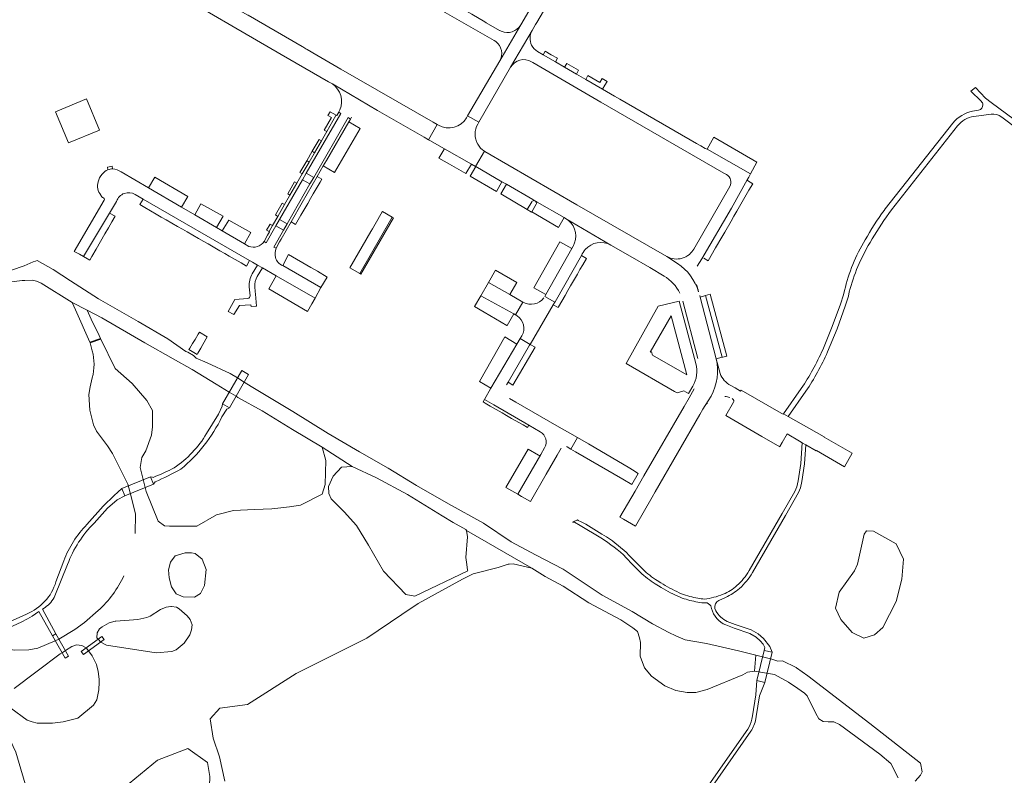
# Model space of a CAD drawing. Header units: metres. Extents: x 166325 to 190320, y 381923 to 404576.
# Tile 214 of 256: x 173074 to 173460, y 386451 to 386748. Entities that reach past the tile are written whole.
import ezdxf

# ---------------------------------------------------------------- set-up
doc = ezdxf.new("R2010")
doc.units = ezdxf.units.M
for name, color, linetype, lineweight in [('B-WE-OG-WATER_BEEK-GV', 8, 'Continuous', 18), ('B-WE-OG-WATER_MEER-GV', 8, 'Continuous', 18), ('B-WE-VH-VERHARDING_ASFALT-GV', 8, 'Continuous', 18), ('B-WE-VH-VERHARDING_BETON-GV', 8, 'Continuous', 18), ('B-WE-VH-VERHARDING_BETONSTRAATSTEEN-GV', 8, 'Continuous', 18), ('B-WE-VH-VERHARDING_HALFVERHARDING-GV', 8, 'Continuous', 18)]:
    doc.layers.add(name, color=color, linetype=linetype, lineweight=lineweight)

msp = doc.modelspace()

# ---------------------------------------------------------------- linework, layer by layer
at = {"layer": 'B-WE-OG-WATER_BEEK-GV', "flags": 128}
for points in [[(173070.372, 386644.953), (173074.499, 386645.455), (173075.521, 386645.499), (173078.643, 386645.621), (173080.187, 386645.169), (173081.948, 386644.434), (173094.139, 386636.786), (173100.001, 386633.775), (173105.862, 386630.765), (173122.77, 386620.958), (173133.892, 386614.654), (173141.299, 386610.458), (173150.803, 386604.789), (173155.871, 386601.659), (173158.551, 386600.004), (173159.275, 386599.557), (173168.863, 386594.281), (173180.751, 386586.889), (173192.436, 386579.988), (173204.155, 386572.388), (173213.746, 386567.99), (173225.93, 386561.365), (173239.532, 386553.025), (173243.891, 386550.352), (173248.785, 386547.653), (173249.115, 386547.218), (173274.749, 386532.431), (173279.932, 386529.126), (173287.028, 386525.366), (173297.178, 386518.812), (173309.664, 386512.199), (173314.455, 386508.998), (173316.26, 386507.579), (173317.095, 386505.127), (173317.393, 386503.281), (173317.35, 386497.895), (173319.002, 386493.349), (173321.705, 386490.028), (173326.989, 386486.166), (173331.38, 386484.367), (173335.828, 386483.548), (173339.21, 386483.561), (173343.701, 386484.837), (173357.629, 386490.539), (173359.537, 386491.591), (173362.223, 386492.025), (173362.76, 386498.297), (173355.895, 386499.972), (173343.37, 386502.848), (173335.057, 386504.346), (173331.301, 386505.866), (173328.599, 386507.172), (173322.118, 386510.585), (173314.199, 386515.468), (173302.409, 386521.861), (173287.023, 386532.123), (173276.252, 386537.681), (173266.618, 386542.854), (173255.704, 386550.115), (173241.995, 386557.73), (173229.38, 386564.91), (173218.342, 386571.786), (173207.048, 386578.195), (173194.681, 386585.383), (173180.821, 386593.962), (173164.485, 386603.767), (173161.734, 386605.497), (173159.071, 386607.173), (173156.266, 386608.937), (173147.261, 386613.157), (173142.894, 386614.914), (173141.826, 386616.032), (173139.629, 386617.339), (173138.815, 386617.587), (173131.689, 386622.616), (173120.157, 386629.333), (173104.469, 386638.301), (173093.509, 386645.406), (173086.764, 386649.731), (173080.417, 386653.28), (173079.726, 386653.114), (173078.876, 386652.771), (173075.369, 386651.28), (173070.342, 386649.502)], [(173425.395, 386448.831), (173427.504, 386451.111), (173428.092, 386452.483), (173427.511, 386455.781), (173407.525, 386471.478), (173383.148, 386490.163), (173378.792, 386493.345), (173378.577, 386493.418), (173373.217, 386496.038), (173371.427, 386495.895), (173369.057, 386496.76), (173362.76, 386498.297), (173362.223, 386492.025), (173370.146, 386490.643), (173375.605, 386487.72), (173379.254, 386485.222), (173381.917, 386483.373), (173382.882, 386482.282), (173386.343, 386475.413), (173387.501, 386473.227), (173389.192, 386472.255), (173391.234, 386472.14), (173393.358, 386472.143), (173395.601, 386471.012), (173411.501, 386459.435), (173415.861, 386455.703), (173418.686, 386450.041)]]:
    msp.add_lwpolyline(points, dxfattribs=at)
at = {"layer": 'B-WE-OG-WATER_MEER-GV', "flags": 128}
for points in [[(173101.671, 386630.3), (173100.001, 386633.775), (173094.139, 386636.786), (173095.423, 386633.932), (173101.107, 386621.299), (173105.309, 386622.728), (173104.789, 386623.812)], [(173417.913, 386519.374), (173420.163, 386528.175), (173420.816, 386535.967), (173417.907, 386541.981), (173409.039, 386547.036), (173406.23, 386547.115), (173405.333, 386545.788), (173402.71, 386534.06), (173401.487, 386531.426), (173395.529, 386523.057), (173394.081, 386516.748), (173396.113, 386512.339), (173400.564, 386507.211), (173405.224, 386504.946), (173409.427, 386506.197), (173412.648, 386509.199)], [(173145.292, 386535.948), (173146.847, 386531.957), (173146.174, 386525.581), (173144.567, 386522.522), (173142.286, 386521.071), (173137.827, 386521.226), (173135.028, 386522.419), (173133.162, 386525.114), (173132.229, 386528.691), (173131.97, 386531.749), (173132.747, 386534.756), (173134.665, 386537.348), (173138.605, 386538.488), (173140.99, 386538.488), (173142.493, 386538.177)], [(173139.344, 386513.76), (173140.581, 386512.228), (173141.317, 386510.145), (173141.062, 386508.22), (173140.434, 386506.3), (173138.225, 386502.952), (173135.012, 386500.363), (173133.262, 386499.649), (173127.229, 386499.162), (173107.681, 386502.228), (173105.385, 386503.444), (173104.334, 386504.599), (173103.897, 386505.08), (173104.031, 386507.049), (173104.901, 386508.588), (173105.973, 386509.405), (173108.744, 386510.965), (173111.119, 386511.613), (173111.282, 386511.626), (173120.006, 386512.326), (173123.435, 386513.134), (173124.814, 386513.584), (173128.846, 386516.195), (173131.116, 386517.14), (173132.899, 386517.411), (173133.204, 386517.367), (173135.115, 386517.087), (173136.138, 386516.423)], [(173127.65, 386457.002), (173139.669, 386461.636), (173147.343, 386456.133), (173148.212, 386450.631), (173148.175, 386446.762), (173143.94, 386441.713), (173137.017, 386440.165), (173132.537, 386438.78), (173129.035, 386434.301), (173124.474, 386423.794), (173113.316, 386413.369), (173102.809, 386407.912), (173093.198, 386410.111), (173089.94, 386415.16), (173089.614, 386422.165), (173091.325, 386427.866), (173097.759, 386434.464), (173112.073, 386444.204)]]:
    msp.add_lwpolyline(points, close=True, dxfattribs=at)
for points in [[(173195.94, 386559.668), (173194.992, 386561.815), (173194.881, 386564.509), (173196.764, 386568.623), (173200.041, 386572.11), (173204.155, 386572.388), (173192.436, 386579.988), (173193.765, 386574.759), (173193.626, 386565.345), (173192.44, 386561.51), (173183.886, 386557.222), (173179.516, 386556.571), (173176.184, 386556.21), (173172.636, 386555.827), (173165.849, 386555.455), (173157.574, 386555.083), (173150.88, 386553.41), (173143.163, 386548.947), (173132.433, 386549.012), (173130.425, 386549.024), (173127.966, 386550.967), (173123.273, 386562.56), (173120.876, 386572.046), (173121.484, 386575.988), (173123.137, 386578.545), (173125.397, 386584.722), (173125.784, 386588.044), (173125.787, 386588.217), (173125.714, 386591.093), (173125.695, 386592.989), (173125.681, 386594.432), (173123.464, 386598.265), (173117.765, 386604.967), (173111, 386610.886), (173105.44, 386622.456), (173101.231, 386621.024), (173102.068, 386617.815)], [(173102.061, 386607.281), (173101.268, 386603.706), (173100.723, 386600.679), (173101.076, 386594.59), (173102.558, 386588.79), (173103.724, 386586.295), (173108.02, 386580.472), (173109.972, 386577.501), (173116.061, 386565.424), (173117.409, 386560.578), (173119.091, 386553.733), (173118.945, 386546.009)], [(173154.116, 386448.723), (173152.11, 386458.372), (173149.498, 386465.712), (173148.352, 386473.227), (173152.173, 386477.43), (173163, 386478.831), (173182.149, 386491.123), (173209.888, 386504.908), (173223.639, 386514.216), (173223.656, 386514.227), (173230.155, 386518.627), (173247.476, 386528.155), (173251.683, 386530.2), (173261.544, 386532.747), (173265.505, 386533.998), (173265.884, 386534.027), (173267.479, 386534.113), (173274.749, 386532.431), (173249.115, 386547.218), (173249.469, 386544.777), (173248.867, 386536.672), (173249.237, 386533.834), (173249.511, 386531.729), (173249.601, 386531.386), (173228.788, 386521.439), (173225.19, 386522.077), (173216.467, 386531.319), (173210.522, 386541.429), (173205.822, 386549.19), (173201.013, 386554.559), (173195.94, 386559.668)], [(173104.411, 386515.77), (173098.985, 386511.056), (173095.21, 386508.319), (173088.937, 386504.568), (173087.536, 386503.956), (173080.678, 386500.962), (173077.143, 386500.376), (173071.498, 386500.266), (173067.51, 386500.923), (173062.082, 386502.803), (173059.904, 386503.035), (173058.468, 386501.622), (173048.899, 386487.444), (173048.595, 386485.105), (173048.896, 386484.387), (173050.315, 386481.003), (173059.844, 386481.629), (173061.815, 386480.871), (173062.931, 386479.425), (173064.312, 386477.154), (173064.93, 386475.8), (173071.029, 386462.437), (173072.091, 386460.153), (173076.988, 386443.244)], [(173071.438, 386485.158), (173089.465, 386498.756), (173090.231, 386499.25), (173091.496, 386500.064), (173093.982, 386501.665), (173095.895, 386502.378), (173097.919, 386502.064), (173099.651, 386501.18), (173100.568, 386499.963), (173102.032, 386498.02), (173103.672, 386494.605), (173104.38, 386491.902), (173104.713, 386488.823), (173104.831, 386487.729), (173104.674, 386484.602), (173103.869, 386480.727), (173102.581, 386478.592), (173096.441, 386473.501), (173090.576, 386472.144), (173086.41, 386471.52), (173080.41, 386471.598), (173078.392, 386472.03), (173076.478, 386472.734), (173070.089, 386477.389)]]:
    msp.add_lwpolyline(points, dxfattribs=at)
at = {"layer": 'B-WE-OG-WATER_MEER-GV'}
for points in [[(173102.068, 386617.815, -0.1337648), (173102.061, 386607.281)], [(173114.511, 386529.497, -0.0967899), (173104.411, 386515.77)]]:
    msp.add_lwpolyline(points, format="xyb", dxfattribs=at)
at = {"layer": 'B-WE-VH-VERHARDING_ASFALT-GV', "flags": 128}
for points in [[(173190.256, 386734.057), (173186.524, 386736.222), (173185.977, 386736.539), (173184.784, 386737.231), (173184.53, 386737.378), (173163.354, 386749.663), (173163.176, 386749.766), (173143.683, 386760.978), (173125.884, 386771.709), (173115.015, 386776.385), (173110.711, 386778.07), (173095.605, 386783.516), (173091.576, 386784.539), (173087.507, 386785.199), (173084.769, 386785.644), (173080.518, 386785.63)], [(173288.995, 386777.895), (173270.375, 386745.91), (173262.128, 386731.761), (173249.546, 386710.196), (173253.883, 386707.627), (173266.368, 386729.261), (173274.832, 386743.676), (173276.231, 386746.076), (173276.707, 386746.893), (173286.227, 386763.226), (173287.535, 386765.47), (173293.017, 386774.876)], [(173124.9, 386763.865), (173142.435, 386753.875), (173156.833, 386745.521), (173176.314, 386734.279), (173194.925, 386723.526), (173196.381, 386722.712), (173214.095, 386712.322), (173232.494, 386701.79), (173234.224, 386700.8), (173237.629, 386706.759), (173235.936, 386707.733), (173199.739, 386728.556), (173190.256, 386734.057)], [(173459.353, 386709.683), (173477.61, 386695.887), (173482.175, 386692.49), (173517.718, 386667.456), (173520.011, 386665.841), (173525.855, 386673.435), (173568.397, 386728.722)], [(173512.368, 386673.612), (173499.918, 386682.412), (173455.238, 386715.434), (173453.01, 386717.08), (173449.085, 386721.32), (173447.215, 386719.84), (173451.338, 386715.865)], [(173450.292, 386712.396), (173447.93, 386711.965)], [(173448.461, 386709.905), (173455.188, 386710.785)], [(173440.184, 386707.3), (173413.607, 386673.58), (173413.17, 386673.025)], [(173415.035, 386671.83), (173416.117, 386673.21), (173441.99, 386706.219)], [(173292.455, 386675.203), (173256.265, 386696.189), (173256.211, 386696.223), (173256.157, 386696.258), (173252.619, 386690.269), (173252.727, 386690.207), (173263.008, 386684.278), (173264.78, 386683.256), (173275.212, 386677.24), (173275.966, 386676.805), (173276.139, 386676.705), (173276.895, 386676.269), (173287.454, 386670.18), (173287.948, 386669.895), (173288.039, 386669.841), (173305.831, 386659.413), (173313.438, 386655.016), (173321.162, 386650.551), (173326.694, 386647.229)], [(173332.022, 386652.178), (173327.779, 386654.929), (173292.455, 386675.203)], [(173397.634, 386641.513), (173397.224, 386639.794), (173395.979, 386636.133), (173392.702, 386627.337), (173389.033, 386618.273)], [(173390.923, 386617.408), (173394.709, 386626.438), (173397.853, 386635.429), (173399.124, 386639.295), (173399.481, 386641.001)], [(173334.07, 386637.405), (173340.018, 386614.842)], [(173347.187, 386614.69), (173340.921, 386638.986), (173340.78, 386639.532)], [(173338.534, 386602.964), (173336.51, 386599.318), (173334.664, 386595.992), (173318.794, 386568.686), (173315.354, 386562.767), (173309.394, 386552.51), (173310.808, 386551.688), (173315.474, 386548.981), (173322.063, 386560.409), (173323.251, 386562.469), (173340.791, 386592.89), (173342, 386594.923), (173342.846, 386596.344), (173345.192, 386600.064)], [(173380.636, 386603.033), (173373.655, 386593.132), (173375.438, 386592.103), (173382.447, 386601.98)], [(173152.998, 386591.888), (173154.946, 386594.914), (173155.926, 386595.472), (173153.165, 386596.995), (173153.077, 386596.102), (173151.671, 386592.977), (173146.942, 386585.351)], [(173361.427, 386530.721), (173374.449, 386553.146), (173379.567, 386562.163), (173380.29, 386564.045), (173380.888, 386566.457), (173381.909, 386573.424), (173382.435, 386580.928), (173380.99, 386581.756), (173380.413, 386573.529), (173379.432, 386566.818), (173378.834, 386564.406), (173378.089, 386562.56), (173373.169, 386553.931), (173360.13, 386531.474)], [(173125.996, 386568.126), (173125.674, 386568.193), (173124.886, 386568.357), (173126.13, 386565.468), (173126.506, 386565.998), (173126.745, 386566.335)], [(173102.833, 386550.167), (173108.093, 386555.967), (173111.779, 386559.328), (173114.835, 386560.868), (173113.73, 386563.785), (173112.067, 386562.317), (173110.643, 386560.959), (173106.31, 386556.814), (173099.968, 386549.597)], [(173304.045, 386544.748), (173302.221, 386545.871), (173295.978, 386549.715), (173294.14, 386550.678), (173292.949, 386551.139), (173292.731, 386551.399), (173290.731, 386550.52), (173291.5, 386550.474), (173293.754, 386549.165), (173301.905, 386544.313)], [(173311.853, 386536.536), (173314.35, 386533.945), (173317.303, 386530.881)], [(173315.129, 386535.296), (173312.913, 386537.597)], [(173087.384, 386521.553), (173092.371, 386533.936)], [(173090.888, 386535.339), (173087.797, 386527.032)], [(173318.306, 386531.997), (173315.129, 386535.296)], [(173323.261, 386526.286), (173324.568, 386525.471), (173325.522, 386524.876)], [(173326.29, 386526.164), (173325.374, 386526.736), (173324.055, 386527.559)], [(173342.368, 386518.806), (173343.689, 386518.771)], [(173348.199, 386519.754), (173350.884, 386520.961)], [(173076.273, 386514.442), (173062.779, 386508.416), (173061.747, 386508.022), (173061.087, 386507.769), (173060.058, 386507.329), (173058.074, 386506.307), (173057.815, 386506.155), (173056.223, 386505.072), (173054.734, 386503.852)], [(173062.803, 386506.221), (173071.037, 386509.831), (173074.115, 386511.244), (173076.562, 386512.519), (173078.453, 386513.589), (173081.094, 386515.384), (173086.472, 386505.813), (173087.788, 386506.59), (173082.518, 386516.4), (173083.53, 386517.036)], [(173345.27, 386517.073), (173345.363, 386516.582)], [(173347.026, 386515.705), (173346.664, 386516.614)], [(173350.945, 386510.126), (173354.192, 386508.836), (173360.462, 386506.8), (173362.913, 386505.373), (173364.506, 386503.913), (173365.691, 386502.583), (173366.256, 386501.239), (173365.974, 386500.134), (173369.188, 386499.4), (173368.248, 386501.703), (173365.821, 386504.79), (173363.668, 386506.669), (173360.925, 386508.227), (173354.655, 386510.263), (173351.535, 386511.505)]]:
    msp.add_lwpolyline(points, dxfattribs=at)
at = {"layer": 'B-WE-VH-VERHARDING_ASFALT-GV'}
for points in [[(173451.958, 386714.506, -0.3768499), (173450.292, 386712.396)], [(173451.338, 386715.865, -0.1896498), (173451.958, 386714.506)], [(173447.93, 386711.965, 0.1824753), (173440.184, 386707.3)], [(173455.188, 386710.785, -0.1963136), (173459.353, 386709.683)], [(173441.99, 386706.219, -0.1959993), (173448.461, 386709.905)], [(173413.17, 386673.025, 0.0287368), (173405.731, 386661.407)], [(173407.619, 386660.358, -0.0294433), (173415.035, 386671.83)], [(173405.731, 386661.407, 0.0828102), (173397.634, 386641.513)], [(173399.481, 386641.001, -0.0714154), (173407.619, 386660.358)], [(173340.263, 386641.082, 0.1698779), (173332.022, 386652.178)], [(173326.694, 386647.229, -0.1422634), (173332.892, 386640.528)], [(173389.033, 386618.273, -0.0404942), (173380.636, 386603.033)], [(173345.192, 386600.064, 0.1837276), (173347.187, 386614.69)], [(173382.447, 386601.98, 0.0445203), (173390.923, 386617.408)], [(173136.855, 386571.361, 0.1085899), (173152.998, 386591.888)], [(173146.942, 386585.351, -0.115794), (173134.226, 386571.926)], [(173134.226, 386571.926, -0.0342553), (173125.996, 386568.126)], [(173126.745, 386566.335, 0.0251129), (173136.855, 386571.361)], [(173099.968, 386549.597, 0.1040481), (173090.888, 386535.339)], [(173092.371, 386533.936, -0.1095142), (173102.833, 386550.167)], [(173301.905, 386544.313, -0.0609007), (173311.853, 386536.536)], [(173312.913, 386537.597, 0.0533422), (173304.045, 386544.748)], [(173317.303, 386530.881, 0.0482379), (173323.261, 386526.286)], [(173324.055, 386527.559, -0.0483342), (173318.306, 386531.997)], [(173360.13, 386531.474, -0.0758478), (173355.338, 386525.579)], [(173356.346, 386524.468, 0.0759237), (173361.427, 386530.721)], [(173087.797, 386527.032, -0.2255942), (173076.273, 386514.442)], [(173333.62, 386522.403, -0.0369314), (173326.29, 386526.164)], [(173355.338, 386525.579, -0.0737278), (173349.961, 386522.191)], [(173083.53, 386517.036, 0.1382093), (173087.384, 386521.553)], [(173325.522, 386524.876, 0.0373337), (173333.089, 386521)], [(173340.028, 386520.644, -0.0470621), (173333.62, 386522.403)], [(173349.961, 386522.191, -0.0652335), (173342.521, 386520.298)], [(173350.884, 386520.961, 0.0704942), (173356.346, 386524.468)], [(173333.089, 386521, 0.0431403), (173339.196, 386519.272)], [(173339.196, 386519.272, 0.021438), (173342.368, 386518.806)], [(173342.521, 386520.298, -0.0176982), (173340.028, 386520.644)], [(173343.689, 386518.771, -0.2149102), (173345.27, 386517.073)], [(173346.664, 386516.614, -0.3333977), (173348.199, 386519.754)], [(173345.363, 386516.582, 0.2308247), (173350.945, 386510.126)], [(173351.535, 386511.505, -0.1505364), (173347.026, 386515.705)]]:
    msp.add_lwpolyline(points, format="xyb", dxfattribs=at)
at = {"layer": 'B-WE-VH-VERHARDING_ASFALT-GV', "flags": 128}
for points in [[(173163.5, 386608.546), (173160.773, 386610.106), (173153.165, 386596.995), (173155.926, 386595.472)], [(173126.13, 386565.468), (173124.886, 386568.357), (173113.73, 386563.785), (173114.835, 386560.868)], [(173087.788, 386506.59), (173086.472, 386505.813), (173091.453, 386497.116), (173092.751, 386497.856)], [(173106.685, 386504.383), (173105.792, 386505.663), (173097.705, 386499.759), (173098.593, 386498.535)], [(173369.188, 386499.4), (173365.974, 386500.134), (173363.129, 386488.265), (173366.355, 386487.511)]]:
    msp.add_lwpolyline(points, close=True, dxfattribs=at)
at = {"layer": 'B-WE-VH-VERHARDING_BETON-GV', "flags": 128}
msp.add_lwpolyline([(173147.255, 386623.326), (173144.196, 386625.162), (173143.713, 386624.37), (173142.446, 386622.29), (173141.505, 386620.744), (173140.35, 386618.85), (173140.035, 386618.332), (173143.291, 386616.439), (173143.593, 386616.963), (173144.679, 386618.851), (173145.546, 386620.356)], close=True, dxfattribs=at)
at = {"layer": 'B-WE-VH-VERHARDING_BETONSTRAATSTEEN-GV', "flags": 128}
for points in [[(173221.667, 386768.547), (173218.873, 386763.665), (173218.734, 386763.423), (173259.983, 386739.779), (173260.625, 386739.352)], [(173262.164, 386743.663), (173262.014, 386743.749), (173256.835, 386746.77), (173256.25, 386747.112), (173251.182, 386750.068), (173248.133, 386751.841), (173247.517, 386752.2), (173240.169, 386756.474)], [(173262.128, 386731.761), (173270.375, 386745.91)], [(173274.832, 386743.676), (173266.368, 386729.261)], [(173295.943, 386724.471), (173292.281, 386726.587), (173287.613, 386729.285), (173284.087, 386731.322), (173279.265, 386734.109), (173276.999, 386735.418)], [(173274.683, 386731.442), (173275.171, 386731.158), (173301.923, 386715.6), (173350.164, 386687.697), (173351.252, 386687.068)], [(173214.095, 386712.322), (173196.381, 386722.712)], [(173339.726, 386651.132), (173341.557, 386653.988), (173353.16, 386673.9), (173359.399, 386685.052), (173359.981, 386686.113), (173360.667, 386687.362), (173343.669, 386697.029), (173342.917, 386697.326), (173341.198, 386698.32), (173339.452, 386699.329), (173309.357, 386716.719), (173307.294, 386717.911), (173302.537, 386720.66), (173295.943, 386724.471)], [(173199.099, 386712.032), (173198.869, 386711.619), (173199.743, 386711.063), (173186.104, 386687.601), (173189.046, 386685.94), (173202.568, 386709.459), (173203.471, 386708.916)], [(173203.471, 386708.916), (173203.915, 386709.645)], [(173238.085, 386706.497), (173237.629, 386706.759), (173234.224, 386700.8), (173234.69, 386700.533), (173240.418, 386697.254), (173250.994, 386691.199), (173252.619, 386690.269), (173256.157, 386696.258)], [(173253.496, 386706.956), (173253.883, 386707.627), (173249.546, 386710.196), (173249.101, 386709.433)], [(173110.018, 386689.322), (173109.83, 386690.397), (173108.003, 386690.046), (173108.211, 386688.968)], [(173153.142, 386664.962), (173150.85, 386666.296), (173142.297, 386671.275), (173137.138, 386674.279), (173124.135, 386681.849), (173113.394, 386688.101)], [(173359.399, 386685.052), (173353.16, 386673.9), (173341.557, 386653.988)], [(173353.034, 386668.848), (173354.158, 386670.803), (173355.271, 386672.738), (173357.864, 386677.247), (173358.973, 386679.176), (173360.032, 386681.019), (173361.534, 386683.464), (173359.48, 386684.742)], [(173264.78, 386683.256), (173262.53, 386679.52), (173272.973, 386673.393), (173274.709, 386676.376)], [(173275.966, 386676.805), (173275.212, 386677.24), (173264.78, 386683.256)], [(173352.513, 386682.368), (173338.364, 386657.788)], [(173106.7, 386677.031), (173094.989, 386656.926), (173097.062, 386655.769), (173098.614, 386654.903), (173108.874, 386671.956), (173111.625, 386676.574)], [(173106.482, 386677.945), (173106.756, 386677.689)], [(173118.943, 386679.269), (173122.008, 386677.486), (173163.866, 386653.346), (173164.949, 386652.722), (173167.01, 386651.533), (173168.909, 386650.438), (173174.375, 386647.285), (173189.59, 386638.525), (173191.925, 386642.674), (173176.903, 386651.323)], [(173274.709, 386676.376), (173272.973, 386673.393), (173274.628, 386672.354), (173274.737, 386672.462), (173276.402, 386675.399)], [(173276.402, 386675.399), (173274.737, 386672.462), (173285.276, 386666.345), (173285.417, 386666.594), (173287.454, 386670.18), (173276.895, 386676.269)], [(173276.139, 386676.705), (173275.966, 386676.805)], [(173276.895, 386676.269), (173276.139, 386676.705)], [(173305.831, 386659.413), (173288.039, 386669.841)], [(173342.353, 386654.192), (173344.001, 386653.257), (173346.92, 386658.27), (173349.346, 386662.435), (173350.531, 386664.495), (173353.034, 386668.848)], [(173163.567, 386658.893), (173161.807, 386659.918), (173153.142, 386664.962)], [(173174.271, 386658.187), (173173.337, 386658.614), (173177.187, 386665.24), (173174.153, 386666.959), (173170.405, 386660.33), (173169.565, 386660.86)], [(173290.943, 386658.91), (173290.434, 386658.011), (173280.207, 386639.935), (173279.813, 386639.24), (173283.737, 386636.963), (173283.868, 386637.104), (173294.248, 386655.255)], [(173327.779, 386654.929), (173332.022, 386652.178)], [(173166.856, 386647.057), (173168.909, 386650.438), (173167.01, 386651.533), (173164.928, 386648.085)], [(173163.731, 386643.04), (173164.043, 386639.489)], [(173166.162, 386640.085), (173166.068, 386641.125), (173165.896, 386643.027)], [(173163.163, 386638.444), (173158.09, 386638.037), (173156.117, 386634.5), (173155.471, 386633.341), (173155.445, 386633.294), (173157.356, 386632.225), (173157.695, 386632.069), (173159.842, 386635.595), (173164.374, 386635.922), (173164.428, 386635.214), (173166.295, 386635.388), (173166.584, 386635.415), (173166.162, 386640.085)], [(173283.132, 386635.94), (173283.737, 386636.963), (173279.813, 386639.24)], [(173339.203, 386612.835), (173332.692, 386637.379), (173324.451, 386635.371), (173311.785, 386612.886), (173330.77, 386601.912), (173331.802, 386601.315), (173334.449, 386602.078), (173336.304, 386601.037), (173338.011, 386603.976)], [(173271.464, 386636.894), (173271.284, 386636.996), (173268.384, 386631.963), (173268.58, 386631.854), (173269.047, 386631.568)], [(173270.83, 386623.753), (173270.176, 386622.643), (173274.052, 386620.3), (173283.132, 386635.94)], [(173264.857, 386604.518), (173265.425, 386605.525), (173273.905, 386620.041), (173274.052, 386620.3), (173270.176, 386622.643), (173268.91, 386620.494), (173258.706, 386603.179), (173256.18, 386598.782), (173259.881, 386596.672), (173273.582, 386588.648), (173278.075, 386586.078)], [(173348.755, 386608.896), (173347.187, 386614.69)], [(173375.438, 386592.103), (173373.655, 386593.132), (173373.534, 386592.99), (173372.759, 386593.388), (173357, 386602.39), (173356.799, 386602.032), (173354.602, 386603.289), (173352.901, 386604.262)], [(173288.337, 386580.211), (173288.583, 386580.068), (173290.08, 386579.195), (173292.712, 386583.73), (173284.551, 386588.418), (173268.469, 386597.655), (173265.979, 386599.085)], [(173345.192, 386600.064), (173342.846, 386596.344)], [(173353.981, 386597.616), (173351.02, 386592.397), (173365.07, 386584.217), (173372.138, 386580.102), (173372.203, 386580.25), (173373.113, 386581.852), (173375.005, 386585.185), (173379.863, 386582.402), (173380.99, 386581.756), (173382.435, 386580.928), (173386.499, 386578.6), (173386.543, 386578.68), (173397.634, 386572.316), (173400.63, 386577.572), (173389.561, 386583.962), (173389.6, 386584.013), (173375.438, 386592.103)], [(173277.401, 386576.825), (173273.304, 386579.194), (173264.599, 386564.184), (173269.268, 386561.47), (173278.293, 386577.064)], [(173279.791, 386579.686), (173278.293, 386577.064), (173269.268, 386561.47), (173270.661, 386560.666), (173274.205, 386558.623), (173280.371, 386569.344), (173284.729, 386576.872), (173286.305, 386579.645)]]:
    msp.add_lwpolyline(points, dxfattribs=at)
at = {"layer": 'B-WE-VH-VERHARDING_BETONSTRAATSTEEN-GV'}
for points in [[(173270.375, 386745.91, -0.3747884), (173262.756, 386743.374)], [(173262.756, 386743.374, -0.0319467), (173262.164, 386743.663)], [(173274.655, 386737.913, -0.2425582), (173274.832, 386743.676)], [(173260.625, 386739.352, -0.3750319), (173262.128, 386731.761)], [(173276.999, 386735.418, -0.1444461), (173274.655, 386737.913)], [(173266.368, 386729.261, -0.4092723), (173274.683, 386731.442)], [(173196.381, 386722.712, -0.3623709), (173199.337, 386712.53)], [(173199.337, 386712.53, -0.0157164), (173199.099, 386712.032)], [(173249.101, 386709.433, -0.4121277), (173238.085, 386706.497)], [(173253.488, 386699.036, -0.2669831), (173253.496, 386706.956)], [(173256.157, 386696.258, -0.1228185), (173253.488, 386699.036)], [(173108.211, 386688.968, 0.1358862), (173105.947, 386687.243)], [(173110.018, 386689.322, 0.0734951), (173108.211, 386688.968)], [(173113.394, 386688.101, 0.1197513), (173110.018, 386689.322)], [(173104.366, 386684.238, 0.2523864), (173105.39, 386679.038)], [(173105.947, 386687.243, 0.1304425), (173104.366, 386684.238)], [(173351.252, 386687.068, -0.4129379), (173352.513, 386682.368)], [(173359.48, 386684.742, -0.3845887), (173359.399, 386685.052)], [(173111.625, 386676.574, -0.483245), (173118.943, 386679.269)], [(173105.39, 386679.038, 0.1847583), (173106.482, 386677.945)], [(173106.756, 386677.689, -0.3504756), (173106.7, 386677.031)], [(173275.966, 386676.805, 0.3865192), (173274.709, 386676.376)], [(173276.402, 386675.399, 0.3880702), (173276.139, 386676.705)], [(173288.039, 386669.841, -0.3563249), (173291.537, 386660.221)], [(173169.565, 386660.86, -0.3577184), (173163.567, 386658.893)], [(173295.704, 386657.64, -0.3524268), (173305.831, 386659.413)], [(173174.072, 386654.512, -0.1367889), (173174.271, 386658.187)], [(173291.537, 386660.221, -0.0444477), (173290.943, 386658.91)], [(173294.248, 386655.255, -0.0862316), (173295.704, 386657.64)], [(173338.364, 386657.788, -0.0871747), (173336.641, 386655.727)], [(173176.903, 386651.323, -0.2418207), (173174.072, 386654.512)], [(173330.67, 386653.961, -0.0996787), (173327.779, 386654.929)], [(173336.641, 386655.727, -0.2094019), (173330.67, 386653.961)], [(173164.928, 386648.085, 0.1493233), (173163.731, 386643.04)], [(173165.896, 386643.027, -0.1497413), (173166.856, 386647.057)], [(173340.263, 386641.082, -0.0191315), (173339.51, 386643.877)], [(173164.043, 386639.489, -0.4025244), (173163.163, 386638.444)], [(173279.411, 386638.631, -0.3724922), (173271.464, 386636.894)], [(173269.047, 386631.568, -0.3936538), (173270.83, 386623.753)], [(173338.011, 386603.976, 0.1986708), (173339.203, 386612.835)], [(173352.901, 386604.262, -0.2002296), (173348.755, 386608.896)], [(173350.622, 386599.888, -0.0782136), (173352.484, 386599.541)], [(173353.49, 386599.07, -0.1442929), (173354.135, 386598.315)], [(173342.846, 386596.344, -0.0486771), (173343.742, 386597.468)], [(173354.135, 386598.315, -0.2776172), (173353.981, 386597.616)], [(173278.075, 386586.078, -0.4070504), (173279.791, 386579.686)], [(173278.293, 386577.064, -0.407581), (173277.401, 386576.825)]]:
    msp.add_lwpolyline(points, format="xyb", dxfattribs=at)
at = {"layer": 'B-WE-VH-VERHARDING_BETONSTRAATSTEEN-GV', "flags": 128}
for points in [[(173282.395, 386734.168), (173279.996, 386735.532), (173279.265, 386734.109), (173284.087, 386731.322), (173284.828, 386732.785)], [(173288.445, 386730.729), (173287.613, 386729.285), (173292.281, 386726.587), (173293.086, 386728.09)], [(173296.795, 386725.982), (173295.943, 386724.471), (173302.537, 386720.66), (173303.453, 386722.196), (173304.351, 386723.701), (173302.388, 386724.824), (173301.506, 386723.303)], [(173186.104, 386687.601), (173199.743, 386711.063), (173198.869, 386711.619), (173198.132, 386710.295), (173197.923, 386710.415), (173197.817, 386710.235), (173194.198, 386703.995), (173192.063, 386700.283), (173189.369, 386695.67), (173189.243, 386695.399), (173187.245, 386692.009), (173184.577, 386687.392), (173182.452, 386683.7), (173179.725, 386678.988), (173179.583, 386678.763), (173177.619, 386675.325), (173174.941, 386670.671), (173172.865, 386667.054), (173171.594, 386664.708), (173171.737, 386664.58), (173170.943, 386663.318), (173169.565, 386660.86), (173170.405, 386660.33), (173174.153, 386666.959), (173175.625, 386669.44), (173184.636, 386685.04)], [(173197.923, 386710.415), (173195.511, 386711.8), (173194.641, 386710.308), (173196.091, 386709.476), (173193.22, 386704.577), (173194.198, 386703.995), (173197.817, 386710.235)], [(173190.432, 386686.315), (173192.83, 386690.481), (173194.076, 386692.673), (173202.83, 386707.8), (173203.471, 386708.916), (173202.568, 386709.459), (173189.046, 386685.94), (173187.602, 386683.44), (173178.574, 386667.753), (173177.187, 386665.24), (173173.337, 386658.614), (173174.271, 386658.187), (173175.647, 386660.617), (173176.281, 386661.762), (173180.19, 386668.566), (173184.513, 386676.068)], [(173207.283, 386705.229), (173202.83, 386707.8), (173194.076, 386692.673), (173192.83, 386690.481), (173197.236, 386687.884)], [(173192.063, 386700.283), (173191.157, 386700.819), (173188.415, 386696.262), (173188.647, 386696.118), (173189.369, 386695.67)], [(173343.669, 386697.029), (173360.667, 386687.362), (173363.183, 386691.943), (173346.254, 386701.736)], [(173189.369, 386695.67), (173188.647, 386696.118), (173188.415, 386696.262), (173186.361, 386692.531), (173186.513, 386692.441), (173187.245, 386692.009), (173189.243, 386695.399)], [(173240.418, 386697.254), (173240.173, 386696.79), (173238.269, 386693.494), (173242.42, 386691.118), (173248.81, 386687.461), (173250.994, 386691.199)], [(173187.245, 386692.009), (173186.513, 386692.441), (173186.361, 386692.531), (173183.665, 386687.931), (173184.577, 386687.392)], [(173189.046, 386685.94), (173186.104, 386687.601), (173184.636, 386685.04), (173187.602, 386683.44)], [(173252.727, 386690.207), (173250.516, 386686.493), (173260.898, 386680.463), (173263.008, 386684.278)], [(173126.592, 386686.083), (173124.135, 386681.849), (173137.138, 386674.279), (173139.602, 386678.518)], [(173187.602, 386683.44), (173184.636, 386685.04), (173175.625, 386669.44), (173178.574, 386667.753)], [(173182.452, 386683.7), (173181.551, 386684.2), (173178.832, 386679.576), (173179.725, 386678.988)], [(173187.826, 386677.647), (173188.908, 386679.519), (173191.551, 386684.102), (173192.221, 386685.285), (173190.432, 386686.315), (173184.513, 386676.068), (173180.19, 386668.566), (173181.969, 386667.514), (173183.008, 386669.312), (173184.047, 386671.109), (173186.743, 386675.774)], [(173122.008, 386677.486), (173120.752, 386675.325), (173122.768, 386674.153), (173127.231, 386671.484), (173129.176, 386670.368), (173131.04, 386669.298), (173135.548, 386666.712), (173137.502, 386665.59), (173139.341, 386664.535), (173143.827, 386661.961), (173145.829, 386660.812), (173147.539, 386659.831), (173152.219, 386657.146), (173154.156, 386656.035), (173155.877, 386655.047), (173160.498, 386652.396), (173162.646, 386651.164), (173163.866, 386653.346)], [(173177.619, 386675.325), (173176.719, 386675.867), (173173.988, 386671.251), (173174.941, 386670.671)], [(173107.009, 386663.782), (173108.375, 386666.156), (173109.742, 386668.53), (173111.02, 386670.751), (173108.874, 386671.956), (173098.614, 386654.903), (173101.101, 386653.515), (173101.875, 386654.861), (173103.586, 386657.835), (173105.298, 386660.808)], [(173144.766, 386675.643), (173142.297, 386671.275), (173150.85, 386666.296), (173153.485, 386670.7)], [(173219.909, 386670.327), (173216.029, 386672.56), (173215.968, 386672.455), (173213.167, 386667.567), (173212.173, 386665.832), (173211.504, 386664.665), (173203.262, 386650.406), (173207.184, 386648.166)], [(173155.715, 386669.216), (173153.142, 386664.962), (173161.807, 386659.918), (173164.323, 386664.337)], [(173178.574, 386667.753), (173175.625, 386669.44), (173174.153, 386666.959), (173177.187, 386665.24)], [(173219.909, 386670.327), (173207.184, 386648.166), (173207.637, 386647.925), (173220.425, 386670.03)], [(173172.865, 386667.054), (173171.893, 386667.579), (173170.55, 386665.276), (173171.594, 386664.708)], [(173290.434, 386658.011), (173285.77, 386660.661), (173275.524, 386642.652), (173280.207, 386639.935)], [(173187.904, 386650.588), (173179.145, 386655.643), (173176.903, 386651.323), (173191.925, 386642.674), (173194.41, 386646.833), (173190.502, 386649.089)], [(173292.643, 386648.001), (173293.669, 386649.757), (173294.799, 386651.69), (173296.235, 386654.119), (173294.248, 386655.255), (173283.868, 386637.104), (173283.737, 386636.963), (173283.132, 386635.94), (173285.056, 386634.835), (173285.19, 386635.065), (173287.807, 386639.61), (173288.897, 386641.496), (173289.997, 386643.399)], [(173268.888, 386644.715), (173260.531, 386649.478), (173257.741, 386644.654), (173266.136, 386639.907)], [(173174.375, 386647.285), (173171.438, 386642.149), (173186.679, 386633.352), (173188.307, 386636.245), (173189.59, 386638.525)], [(173266.136, 386639.907), (173257.741, 386644.654), (173254.755, 386639.49), (173267.64, 386632.373), (173268.384, 386631.963), (173271.284, 386636.996)], [(173254.755, 386639.49), (173252.274, 386635.199), (173256.047, 386633.007), (173264.944, 386627.84), (173265.01, 386627.801), (173267.64, 386632.373)], [(173343.002, 386639.6), (173340.921, 386638.986), (173347.187, 386614.69), (173349.521, 386615.299)], [(173343.002, 386639.6), (173349.521, 386615.299), (173349.814, 386615.375), (173351.341, 386615.773), (173344.814, 386640.046)], [(173322.209, 386616.145), (173321.812, 386617.468), (173321.241, 386617.297), (173329.474, 386631.654), (173335.663, 386608.386)], [(173268.91, 386620.494), (173264.185, 386623.279), (173254.211, 386605.756), (173258.706, 386603.179)], [(173276.026, 386619.237), (173274.052, 386620.3), (173273.905, 386620.041), (173265.425, 386605.525), (173267.332, 386604.378)], [(173259.881, 386596.672), (173256.18, 386598.782), (173255.584, 386597.782), (173256.436, 386597.29), (173258.451, 386596.126), (173263.069, 386593.46), (173264.766, 386592.48), (173266.828, 386591.289), (173271.411, 386588.749), (173273.116, 386587.779), (173273.582, 386588.648)], [(173297.004, 386581.265), (173292.712, 386583.73), (173290.08, 386579.195), (173291.951, 386578.125), (173310.529, 386567.368), (173314.054, 386565.327), (173316.585, 386569.71), (173314.37, 386571.028), (173313.222, 386571.694)]]:
    msp.add_lwpolyline(points, close=True, dxfattribs=at)
at = {"layer": 'B-WE-VH-VERHARDING_HALFVERHARDING-GV', "flags": 128}
msp.add_lwpolyline([(173099.845, 386716.826), (173087.639, 386711.798), (173092.705, 386699.501), (173104.91, 386704.529)], close=True, dxfattribs=at)
for points in [[(173362.749, 386473.204), (173362.916, 386474.228), (173364.242, 386482.354), (173366.355, 386487.511), (173363.129, 386488.265), (173362.811, 386482.753), (173361.433, 386474.476), (173361.205, 386473.108)], [(173359.566, 386469.186), (173313.696, 386403.582)], [(173314.915, 386402.675), (173360.861, 386468.352)]]:
    msp.add_lwpolyline(points, dxfattribs=at)
at = {"layer": 'B-WE-VH-VERHARDING_HALFVERHARDING-GV'}
for points in [[(173361.205, 386473.108, -0.0874847), (173359.566, 386469.186)], [(173360.861, 386468.352, 0.0876907), (173362.749, 386473.204)]]:
    msp.add_lwpolyline(points, format="xyb", dxfattribs=at)

doc.saveas('drawing.dxf')
